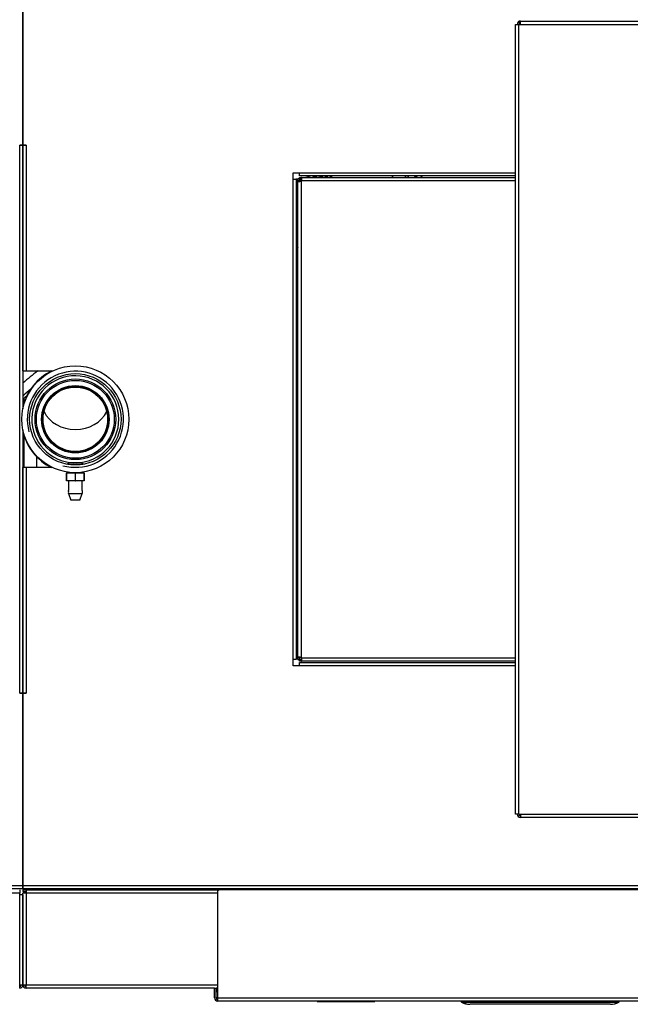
# Model space of a CAD drawing. Header units: millimetres. Extents: x 648 to 8064, y -571 to 3420.
# Tile 67 of 82: x 4194 to 4572, y 1956 to 2567. Entities that reach past the tile are written whole.
import ezdxf

# ---------------------------------------------------------------- set-up
doc = ezdxf.new("R2010")
doc.units = ezdxf.units.MM
doc.header["$MEASUREMENT"] = 0

# ---------------------------------------------------------------- blocks, each defined once
blk = doc.blocks.new('Boven')
for p, q in [((1717.43, 591.64), (1717.43, 710.89)), ((1717.43, 710.89), (1717.43, 591.64)), ((2022.93, 666.64), (2024.93, 666.64)), ((2022.93, 176.64), (2022.93, 666.64)), ((2025.25, 667.37), (2024.57, 668.1)), ((2025.93, 668.64), (2024.93, 668.64)), ((2024.93, 668.37), (2024.93, 668.64)), ((2024.93, 176.64), (2024.93, 666.64)), ((2024.93, 666.64), (2025.93, 666.64)), ((2025.93, 668.64), (2175.93, 668.64)), ((2025.93, 666.64), (2025.93, 668.64)), ((2025.93, 666.64), (2175.93, 666.64)), ((1715.43, 591.64), (1715.43, 591.64)), ((1715.43, 591.64), (1717.43, 591.64)), ((1715.43, 251.64), (1715.43, 591.64)), ((1717.43, 591.64), (1715.43, 591.64)), ((1717.43, 591.64), (1717.43, 428.17)), ((1719.43, 591.64), (1717.43, 591.64)), ((1717.43, 591.64), (1719.43, 591.64)), ((1717.43, 451.64), (1717.43, 591.64)), ((1719.43, 591.64), (1719.43, 591.64)), ((1719.43, 591.64), (1719.43, 451.64)), ((1884.93, 574.64), (1888.93, 574.64)), ((1884.93, 570.64), (1884.93, 574.64)), ((1888.93, 572.64), (1888.93, 574.64)), ((1888.93, 574.64), (2022.93, 574.64)), ((1884.93, 570.64), (1886.93, 570.64)), ((1884.93, 272.64), (1884.93, 570.64)), ((1886.93, 570.64), (1886.93, 272.64)), ((1888.93, 570.64), (1887.93, 570.64)), ((1887.93, 569.61), (1887.93, 570.64)), ((1888.6, 569.61), (1887.93, 569.61)), ((1887.93, 273.67), (1887.93, 569.61)), ((1888.93, 569.61), (1888.6, 569.61)), ((2022.93, 572.64), (1888.93, 572.64)), ((1888.93, 570.64), (1888.93, 571.64)), ((1888.93, 571.64), (1889.96, 571.64)), ((1888.93, 570.64), (1888.93, 569.61)), ((1889.96, 570.64), (1888.93, 570.64)), ((1889.93, 569.61), (1889.93, 273.67)), ((1889.96, 570.97), (1889.96, 571.64)), ((1889.96, 571.64), (2022.93, 571.64)), ((1889.96, 570.64), (1889.96, 570.97)), ((2022.93, 569.64), (1889.96, 569.64)), ((1960.83, 572.64), (1960.08, 571.64)), ((1960.87, 572.64), (1960.11, 571.64)), ((1960.36, 571.64), (1961.11, 572.64)), ((1960.39, 571.64), (1961.15, 572.64)), ((1961.78, 572.64), (1961.03, 571.64)), ((1964.91, 572.64), (1964.16, 571.64)), ((1964.19, 571.64), (1964.94, 572.64)), ((1886.93, 535.91), (1887.93, 536.4)), ((1887.93, 529.71), (1886.93, 529.21)), ((1886.93, 527.69), (1887.85, 528.15)), ((1887.85, 528.15), (1887.93, 528.02)), ((1887.85, 528.15), (1887.93, 527.98)), ((1886.93, 524.16), (1887.93, 524.65)), ((1886.93, 524.13), (1887.93, 524.62)), ((1887.93, 524.4), (1886.93, 523.91)), ((1886.93, 523.88), (1887.93, 524.37)), ((1887.93, 523.81), (1886.93, 523.31)), ((1717.43, 451.64), (1719.43, 451.64)), ((1719.43, 451.64), (1735.83, 451.64)), ((1717.93, 434.41), (1717.93, 431.21)), ((1717.43, 415.11), (1717.43, 251.64)), ((1717.93, 412.07), (1717.93, 391.64)), ((1725.78, 398.57), (1725.78, 391.64)), ((1746.78, 397.7), (1746.67, 396.86)), ((1753.08, 397.7), (1753.19, 396.86)), ((1717.43, 251.64), (1717.43, 391.64)), ((1719.43, 391.64), (1717.43, 391.64)), ((1719.43, 391.64), (1719.43, 251.64)), ((1735.83, 391.64), (1719.43, 391.64)), ((1746.07, 394.69), (1745.1, 393.73)), ((1745.32, 393.69), (1754.54, 393.69)), ((1753.8, 394.69), (1746.07, 394.69)), ((1754.76, 393.73), (1753.8, 394.69)), ((1744.43, 388.49), (1744.52, 388.49)), ((1744.43, 388.49), (1744.43, 383.49)), ((1744.52, 388.49), (1749.84, 388.49)), ((1744.52, 383.49), (1744.52, 388.49)), ((1745.07, 388.85), (1745.07, 388.49)), ((1745.65, 388.49), (1745.65, 388.85)), ((1749.84, 388.49), (1749.84, 383.49)), ((1750.02, 388.49), (1755.34, 388.49)), ((1750.02, 383.49), (1750.02, 388.49)), ((1754.21, 388.49), (1754.21, 388.85)), ((1754.8, 388.49), (1754.8, 388.85)), ((1755.34, 388.49), (1755.43, 388.49)), ((1755.34, 388.49), (1755.34, 383.49)), ((1755.43, 383.49), (1755.43, 388.49)), ((1744.43, 383.49), (1744.52, 383.49)), ((1749.84, 383.49), (1744.52, 383.49)), ((1745.68, 383.49), (1745.68, 377.48)), ((1749.84, 383.49), (1750.02, 383.49)), ((1755.34, 383.49), (1750.02, 383.49)), ((1754.18, 377.48), (1754.18, 383.49)), ((1755.34, 383.49), (1755.43, 383.49)), ((1745.68, 375.49), (1754.18, 375.49)), ((1745.68, 375.49), (1747.14, 371.49)), ((1752.73, 371.49), (1754.18, 375.49)), ((1752.73, 371.49), (1747.14, 371.49)), ((1884.93, 268.64), (1884.93, 272.64)), ((1886.93, 272.64), (1884.93, 272.64)), ((1887.93, 273.67), (1888.6, 273.67)), ((1887.93, 272.64), (1887.93, 273.67)), ((1887.93, 272.64), (1888.93, 272.64)), ((1888.6, 273.67), (1888.93, 273.67)), ((1888.93, 273.67), (1888.93, 272.64)), ((1888.93, 271.64), (1888.93, 272.64)), ((1888.93, 272.64), (1889.96, 272.64)), ((1889.96, 271.64), (1888.93, 271.64)), ((1888.93, 268.64), (1888.93, 270.64)), ((1888.93, 270.64), (2022.93, 270.64)), ((1889.96, 273.64), (2022.93, 273.64)), ((1889.96, 272.31), (1889.96, 272.64)), ((1889.96, 271.64), (1889.96, 272.31)), ((2022.93, 271.64), (1889.96, 271.64)), ((1888.93, 268.64), (1884.93, 268.64)), ((2022.93, 268.64), (1888.93, 268.64)), ((1715.43, 251.64), (1717.43, 251.64)), ((1715.43, 251.64), (1715.43, 251.64)), ((1717.43, 251.64), (1715.43, 251.64)), ((1717.43, 132.39), (1717.43, 251.64)), ((1717.43, 251.64), (1717.43, 132.39)), ((1719.43, 251.64), (1717.43, 251.64)), ((1717.43, 251.64), (1719.43, 251.64)), ((1717.93, 251.64), (1717.93, 251.64)), ((1719.43, 251.64), (1719.43, 251.64)), ((2024.93, 176.64), (2022.93, 176.64)), ((2025.25, 175.91), (2024.57, 175.18)), ((2024.93, 176.64), (2025.93, 176.64)), ((2024.93, 174.91), (2024.93, 174.64)), ((2025.93, 174.64), (2024.93, 174.64)), ((2025.93, 176.64), (2175.93, 176.64)), ((2025.93, 176.64), (2025.93, 174.64)), ((2175.93, 174.64), (2025.93, 174.64)), ((1473.43, 132.39), (1717.43, 132.39)), ((1717.43, 130.39), (1473.43, 130.39)), ((1715.43, 129.64), (1715.43, 127.64)), ((1717.43, 132.39), (1717.43, 130.39)), ((1717.43, 132.39), (2326.93, 132.39)), ((1717.43, 130.39), (1717.43, 132.39)), ((2326.93, 130.39), (1717.43, 130.39)), ((1717.43, 129.64), (1719.43, 129.64)), ((1717.43, 129.64), (1717.43, 128.64)), ((1717.43, 128.64), (1719.43, 128.64)), ((1717.93, 130.39), (1717.93, 129.64)), ((1717.93, 128.64), (1717.93, 127.64)), ((1719.43, 129.64), (1839.08, 129.64)), ((1719.43, 129.64), (1719.43, 127.64)), ((1722.23, 129.64), (1722.23, 130.39)), ((1838.08, 128.64), (1838.08, 62.64)), ((2236.93, 129.64), (1839.08, 129.64)), ((1715.43, 127.64), (593.43, 127.64)), ((1715.43, 126.64), (1715.43, 127.64)), ((1715.43, 70.64), (1715.43, 126.64)), ((1717.43, 126.64), (1715.43, 126.64)), ((1717.43, 70.64), (1717.43, 127.64)), ((1719.43, 127.64), (1717.43, 127.64)), ((1717.43, 126.64), (1717.43, 70.64)), ((1838.08, 127.64), (1719.43, 127.64)), ((1719.43, 127.64), (1719.43, 70.64)), ((1715.43, 68.64), (1715.43, 70.64)), ((1715.43, 70.64), (1717.43, 70.64)), ((1717.43, 70.64), (1719.43, 70.64)), ((1719.43, 70.64), (1838.08, 70.64)), ((1719.43, 68.64), (1719.43, 70.64)), ((1836.16, 68.64), (1719.43, 68.64)), ((1836.16, 62.64), (1836.16, 68.64)), ((1836.16, 68.64), (1837.16, 68.64)), ((1838.08, 68.64), (1837.16, 68.64)), ((1837.16, 62.64), (1837.16, 68.64)), ((1837.16, 68.64), (1837.54, 68.64)), ((1837.54, 66.64), (1837.54, 68.64)), ((1838.08, 62.64), (1837.16, 62.64)), ((1837.54, 66.64), (1837.54, 66.64)), ((1837.54, 66.64), (1838.08, 66.64)), ((1838.08, 62.64), (2237.93, 62.64)), ((1838.08, 62.64), (1838.08, 61.23)), ((2237.85, 60.64), (1838.16, 60.64)), ((1899.8, 60.34), (1899.8, 60.54)), ((1899.8, 60.54), (1899.85, 60.54)), ((1899.8, 60.34), (1899.85, 60.34)), ((1899.85, 60.34), (1899.85, 60.54)), ((1899.85, 60.54), (1900.01, 60.54)), ((1899.85, 60.34), (1900.01, 60.34)), ((1900.01, 60.34), (1900.01, 60.54)), ((1900.01, 60.54), (1900.29, 60.54)), ((1900.01, 60.34), (1900.29, 60.34)), ((1900.29, 60.34), (1900.29, 60.54)), ((1900.29, 60.54), (1900.72, 60.54)), ((1900.29, 60.34), (1900.72, 60.34)), ((1900.72, 60.34), (1900.72, 60.54)), ((1900.72, 60.54), (1901.31, 60.54)), ((1900.72, 60.34), (1901.31, 60.34)), ((1901.31, 60.34), (1901.31, 60.54)), ((1901.31, 60.54), (1902.07, 60.54)), ((1901.31, 60.34), (1902.07, 60.34)), ((1902.07, 60.34), (1902.07, 60.54)), ((1902.07, 60.54), (1903.02, 60.54)), ((1902.07, 60.34), (1903.02, 60.34)), ((1903.02, 60.34), (1903.02, 60.54)), ((1903.02, 60.54), (1904.19, 60.54)), ((1903.02, 60.34), (1904.19, 60.34)), ((1904.19, 60.34), (1904.19, 60.54)), ((1904.19, 60.54), (1905.58, 60.54)), ((1904.19, 60.34), (1905.58, 60.34)), ((1905.58, 60.34), (1905.58, 60.54)), ((1905.58, 60.54), (1907.21, 60.54)), ((1905.58, 60.34), (1907.21, 60.34)), ((1907.21, 60.34), (1907.21, 60.54)), ((1907.21, 60.54), (1909.1, 60.54)), ((1907.21, 60.34), (1909.1, 60.34)), ((1909.1, 60.34), (1909.1, 60.54)), ((1909.1, 60.54), (1911.26, 60.54)), ((1909.1, 60.34), (1911.26, 60.34)), ((1911.26, 60.34), (1911.26, 60.54)), ((1911.26, 60.54), (1912.5, 60.54)), ((1911.26, 60.34), (1912.5, 60.34)), ((1912.5, 60.34), (1912.5, 60.54)), ((1912.5, 60.54), (1922.88, 60.54)), ((1912.5, 60.34), (1922.88, 60.34)), ((1922.88, 60.34), (1922.88, 60.54)), ((1922.88, 60.54), (1925.19, 60.54)), ((1922.88, 60.34), (1925.19, 60.34)), ((1925.19, 60.34), (1925.19, 60.54)), ((1925.19, 60.54), (1927.22, 60.54)), ((1925.19, 60.34), (1927.22, 60.34)), ((1927.22, 60.34), (1927.22, 60.54)), ((1927.22, 60.54), (1928.98, 60.54)), ((1927.22, 60.34), (1928.98, 60.34)), ((1928.98, 60.34), (1928.98, 60.54)), ((1928.98, 60.54), (1930.48, 60.54)), ((1928.98, 60.34), (1930.48, 60.34)), ((1930.48, 60.34), (1930.48, 60.54)), ((1930.48, 60.54), (1931.76, 60.54)), ((1930.48, 60.34), (1931.76, 60.34)), ((1931.76, 60.34), (1931.76, 60.54)), ((1931.76, 60.54), (1932.81, 60.54)), ((1931.76, 60.34), (1932.81, 60.34)), ((1932.81, 60.34), (1932.81, 60.54)), ((1932.81, 60.54), (1933.67, 60.54)), ((1932.81, 60.34), (1933.67, 60.34)), ((1933.67, 60.34), (1933.67, 60.54)), ((1933.67, 60.54), (1934.34, 60.54)), ((1933.67, 60.34), (1934.34, 60.34)), ((1934.34, 60.34), (1934.34, 60.54)), ((1934.34, 60.54), (1934.85, 60.54)), ((1934.34, 60.34), (1934.85, 60.34)), ((1934.85, 60.34), (1934.85, 60.54)), ((1934.85, 60.54), (1935.2, 60.54)), ((1934.85, 60.34), (1935.2, 60.34)), ((1935.2, 60.34), (1935.2, 60.54)), ((1935.2, 60.54), (1935.42, 60.54)), ((1935.2, 60.34), (1935.42, 60.34)), ((1935.42, 60.34), (1935.42, 60.54)), ((1935.42, 60.54), (1935.52, 60.54)), ((1935.42, 60.34), (1935.52, 60.34)), ((1935.52, 60.34), (1935.52, 60.54)), ((1935.52, 60.54), (1935.53, 60.54)), ((1935.52, 60.34), (1935.53, 60.34)), ((1935.53, 60.34), (1935.53, 60.54)), ((1989.13, 60.64), (1989.13, 60.38)), ((1989.63, 60.38), (1989.63, 60.64)), ((1989.63, 59.95), (1989.63, 60.38)), ((1989.63, 60.38), (2086.63, 60.38)), ((1989.63, 59.95), (2086.63, 59.95)), ((2081.63, 58.64), (1994.63, 58.64)), ((2081.63, 58.64), (1994.63, 58.64)), ((1994.63, 58.64), (1994.63, 58.64)), ((2081.63, 58.64), (2081.63, 58.64)), ((2086.64, 60.64), (2086.63, 60.38)), ((2086.63, 60.38), (2086.63, 59.95)), ((2087.13, 60.38), (2087.14, 60.64))]:
    blk.add_line(p, q)
for radius in [33.15, 28.33, 25, 24.15, 20.9, 20.75, 20.15, 20]:
    blk.add_circle((1749.93, 421.64), radius)
for centre, radius, start, end in [((2025.93, 666.64), 2, 133.07953, 180), ((2025.93, 666.64), 2, 90, 133.07953), ((2025.93, 666.64), 1, 133.07958, 179.99996), ((2025.93, 666.64), 1, 90, 133.07953), ((1877.09, 637.6), 67.58, 277.81063, 280.095), ((1877.09, 637.6), 68.58, 278.25287, 279.09802), ((1877.09, 637.6), 68.86, 278.21936, 279.06101), ((1877.09, 637.6), 69.85, 278.10135, 278.93073), ((1877.09, 637.6), 70.15, 278.06734, 278.89319), ((1877.09, 637.6), 68.58, 279.94516, 280.92351), ((1877.09, 637.6), 68.86, 279.90464, 280.79514), ((1888.89, 570.69), 1.5, 314.1378, 315.8622), ((1877.09, 637.6), 67.58, 282.59657, 286.02665), ((1877.09, 637.6), 68.58, 285.89747, 288.70686), ((1877.09, 637.6), 68.86, 286.68963, 289.37772), ((1877.09, 637.6), 69.85, 289.22825, 291.581), ((1877.09, 637.6), 70.15, 289.90179, 292.17709), ((1877.09, 637.6), 71.14, 292.01114, 294.06904), ((1877.09, 637.6), 71.42, 292.55587, 294.56307), ((1877.09, 637.6), 72.42, 294.38362, 296.23446), ((1877.09, 637.6), 95.46, 316.29551, 317.12014), ((1877.09, 637.6), 101.46, 319.45066, 320.18983), ((1879.95, 635.44), 99.23, 319.99005, 320.73982), ((1877.09, 637.6), 71.14, 277.95364, 278.76767), ((1877.09, 637.6), 71.42, 277.92252, 278.73331), ((1877.09, 637.6), 72.42, 277.81284, 278.61225), ((1856.87, 283.68), 212.54, 127.79152, 131.00161), ((1749.93, 421.64), 33.4, 116.07707, 166.66891), ((1749.93, 421.64), 29.81, 255, 195), ((1749.93, 421.64), 26.97, 0, 267.91436), ((1856.87, 283.68), 206.54, 130.68152, 132.46405), ((1856.87, 283.68), 205, 131.94365, 132.8602), ((1856.87, 283.68), 205, 131.94365, 132.8602), ((1749.93, 421.64), 26.97, 272.08564, 0), ((1749.93, 421.64), 33.4, 193.33109, 243.92293), ((1741.55, 376.49), 4.25, 346.39862, 13.59898), ((1758.31, 376.49), 4.25, 166.40102, 193.60138), ((1888.89, 272.6), 1.5, 44.1378, 45.8622), ((2025.93, 176.64), 2, 180, 226.92047), ((2025.93, 176.64), 2, 226.92047, 270), ((2025.93, 176.64), 1, 180.00004, 226.92042), ((2025.93, 176.64), 1, 226.92047, 270), ((1839.08, 128.64), 1, 90, 180), ((1715.43, 70.64), 2, 270, 0), ((1715.43, 70.64), 1, 270, 0), ((1719.43, 70.64), 2, 180, 270), ((1719.43, 70.64), 1, 180, 270), ((1989.63, 60.39), 0.5, 181, 241.75289), ((1994.6, 69.64), 11, 241.75289, 270), ((1989.51, 60.2), 0.272, 244.24956, 295.75044), ((2081.66, 69.64), 11, 270, 298.24711), ((2086.75, 60.2), 0.272, 244.24978, 295.75022), ((2086.63, 60.39), 0.5, 298.24711, 359)]:
    blk.add_arc(centre, radius, start, end)
for centre, major_axis, ratio, start_param, end_param in [((1749.93, 432.86), (-20.9, 0), 0.839716, 0.377577, 2.764016), ((1838.54, 66.64), (0, 2), 0.997089, 0.233345, 0.523687), ((1838.54, 66.64), (0, 1), 0.997089, 0.480774, 1.570796), ((1838.16, 62.64), (0, 2), 0.997089, 1.570796, 3.141593), ((1838.16, 62.64), (0, 1), 0.997089, 1.570796, 3.061394), ((1989.63, 60.39), (0.5, 0.009), 0.01745, 3.141593, 4.712084), ((1994.6, 69.64), (0, -11), 0.954532, 5.79018, 5.832437), ((1994.6, 69.64), (0, -11), 0.954532, 5.832437, 5.883099), ((1994.6, 69.64), (0, -11), 0.954532, 5.883099, 6.006282), ((1994.6, 69.64), (0, -11), 0.954532, 6.006282, 6.283185), ((2081.66, 69.64), (0, 11), 0.954532, 3.141593, 3.634598), ((2086.63, 60.39), (-0.5, 0.009), 0.01745, 1.571101, 3.141593)]:
    blk.add_ellipse(centre, major_axis=major_axis, ratio=ratio, start_param=start_param, end_param=end_param)
for points, knots in [([(1887.93, 569.61), (1887.93, 569.54), (1887.94, 569.47), (1887.99, 569.37), (1888.02, 569.32), (1888.12, 569.25), (1888.18, 569.23), (1888.33, 569.2), (1888.42, 569.19), (1888.61, 569.19), (1888.72, 569.2), (1888.95, 569.23), (1889.07, 569.25), (1889.44, 569.36), (1889.7, 569.46), (1889.93, 569.61)], [0, 0, 0, 0, 0.125, 0.125, 0.25, 0.25, 0.375, 0.375, 0.5, 0.5, 0.625, 0.625, 0.75, 0.75, 1, 1, 1, 1]), ([(1888.93, 569.61), (1888.93, 569.55), (1888.93, 569.49), (1888.95, 569.39), (1888.97, 569.34), (1889, 569.29), (1889.02, 569.27), (1889.04, 569.25)], [0, 0, 0, 0, 0.390574, 0.390574, 0.781147, 0.781147, 1, 1, 1, 1]), ([(1889.96, 569.64), (1890.04, 569.76), (1890.1, 569.88), (1890.21, 570.13), (1890.25, 570.26), (1890.32, 570.5), (1890.34, 570.62), (1890.38, 570.85), (1890.39, 570.96), (1890.39, 571.15), (1890.38, 571.24), (1890.34, 571.39), (1890.32, 571.45), (1890.22, 571.6), (1890.11, 571.64), (1889.96, 571.64)], [0, 0, 0, 0, 0.125, 0.125, 0.25, 0.25, 0.375, 0.375, 0.5, 0.5, 0.625, 0.625, 0.75, 0.75, 1, 1, 1, 1]), ([(1890.32, 570.54), (1890.31, 570.56), (1890.29, 570.57), (1890.23, 570.61), (1890.18, 570.62), (1890.08, 570.64), (1890.02, 570.64), (1889.96, 570.64)], [0, 0, 0, 0, 0.210826, 0.210826, 0.605413, 0.605413, 1, 1, 1, 1]), ([(1887.93, 521.64), (1887.93, 521.61), (1887.82, 521.58), (1887.45, 521.52), (1887.19, 521.49), (1886.93, 521.46)], [0, 0, 0, 0, 0.5, 0.5, 1, 1, 1, 1]), ([(1886.93, 461.83), (1887.19, 461.79), (1887.45, 461.76), (1887.82, 461.7), (1887.93, 461.67), (1887.93, 461.64)], [0, 0, 0, 0, 0.5, 0.5, 1, 1, 1, 1]), ([(1887.93, 381.64), (1887.93, 381.61), (1887.82, 381.58), (1887.45, 381.52), (1887.19, 381.49), (1886.93, 381.46)], [0, 0, 0, 0, 0.5, 0.5, 1, 1, 1, 1]), ([(1886.93, 321.83), (1887.19, 321.79), (1887.45, 321.76), (1887.82, 321.7), (1887.93, 321.67), (1887.93, 321.64)], [0, 0, 0, 0, 0.5, 0.5, 1, 1, 1, 1]), ([(1889.93, 273.67), (1889.81, 273.75), (1889.69, 273.81), (1889.44, 273.92), (1889.32, 273.96), (1889.07, 274.03), (1888.95, 274.06), (1888.72, 274.09), (1888.62, 274.1), (1888.42, 274.1), (1888.33, 274.09), (1888.18, 274.06), (1888.12, 274.03), (1887.97, 273.93), (1887.93, 273.82), (1887.93, 273.67)], [0, 0, 0, 0, 0.125, 0.125, 0.25, 0.25, 0.375, 0.375, 0.5, 0.5, 0.625, 0.625, 0.75, 0.75, 1, 1, 1, 1]), ([(1889.03, 274.03), (1889.02, 274.02), (1889, 274), (1888.97, 273.94), (1888.95, 273.89), (1888.93, 273.79), (1888.93, 273.74), (1888.93, 273.67)], [0, 0, 0, 0, 0.210826, 0.210826, 0.605413, 0.605413, 1, 1, 1, 1]), ([(1889.96, 271.64), (1890.04, 271.64), (1890.1, 271.65), (1890.21, 271.7), (1890.25, 271.73), (1890.32, 271.83), (1890.34, 271.9), (1890.38, 272.04), (1890.39, 272.13), (1890.39, 272.33), (1890.38, 272.43), (1890.34, 272.66), (1890.32, 272.78), (1890.22, 273.15), (1890.11, 273.41), (1889.96, 273.64)], [0, 0, 0, 0, 0.125, 0.125, 0.25, 0.25, 0.375, 0.375, 0.5, 0.5, 0.625, 0.625, 0.75, 0.75, 1, 1, 1, 1]), ([(1889.96, 272.64), (1890.02, 272.64), (1890.08, 272.65), (1890.18, 272.66), (1890.23, 272.68), (1890.29, 272.71), (1890.31, 272.73), (1890.32, 272.75)], [0, 0, 0, 0, 0.390574, 0.390574, 0.781147, 0.781147, 1, 1, 1, 1]), ([(1838.16, 60.64), (1838.14, 60.64), (1838.13, 60.69), (1838.1, 60.89), (1838.09, 61.04), (1838.08, 61.23)], [0, 0, 0, 0, 0.5, 0.5, 1, 1, 1, 1])]:
    blk.add_open_spline(points, degree=3, knots=knots)

msp = doc.modelspace()

# ---------------------------------------------------------------- block references
msp.add_blockref('Boven', (2478.16, 1897.85))

doc.saveas('drawing.dxf')
